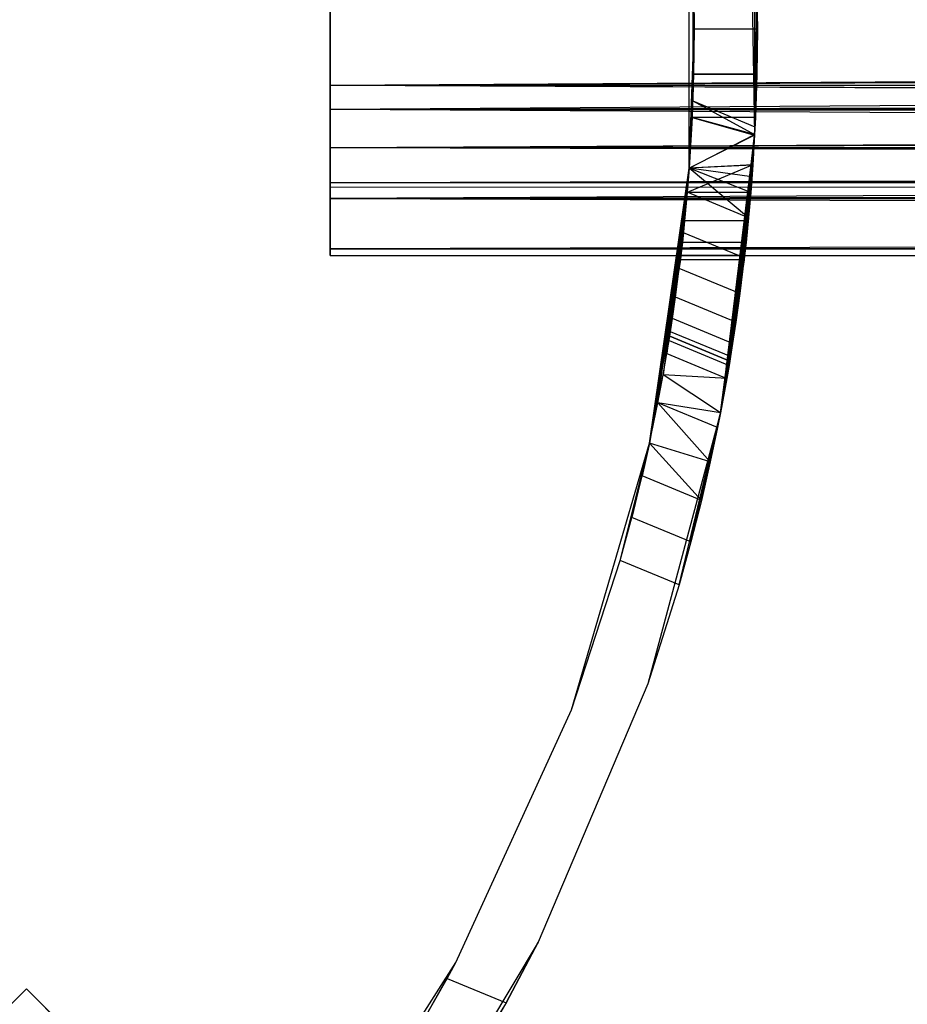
# Model space of a CAD drawing. Extents: x -28.1 to 0, y 0 to 28.1.
# Tile 114 of 215: x -13 to -12.2, y 13.2 to 14.1. Entities that reach past the tile are written whole.
import ezdxf

# ---------------------------------------------------------------- set-up
doc = ezdxf.new("R2010")
doc.units = 0
doc.header["$MEASUREMENT"] = 0
doc.layers.get('0').update_dxf_attribs({"color": 13, "linetype": 'CONTINUOUS'})

# ---------------------------------------------------------------- blocks, each defined once
blk = doc.blocks.new('ORTO_VIII_Z_ZAROWKA_OKAPO0')
at = {"color": 0}
for p, q in [((16.0791, 14.48828, 0.70072), (16.08336, 14.24417, 0.70072)), ((16.0791, 14.48828, 0.70072), (16.08336, 14.24417, 0.70072)), ((16.02632, 14.21484, 0.70072), (16.02632, 14.45667, 0.70072)), ((16.03064, 14.33576, 0.75584), (16.02632, 14.45667, 0.70072)), ((16.02632, 14.21484, 0.70072), (16.02632, 14.45667, 0.70072)), ((16.03064, 14.33576, 0.75584), (16.02632, 14.45667, 0.70072)), ((16.0837, 14.25094, 1.96056), (16.0837, 14.42057, 1.96056)), ((16.08576, 14.33576, 1.15741), (16.0837, 14.42057, 1.96056)), ((16.0837, 14.25094, 1.96056), (16.0837, 14.42057, 1.96056)), ((16.08576, 14.33576, 1.15741), (16.0837, 14.42057, 1.96056)), ((16.02949, 14.39812, 1.96056), (16.02949, 14.2734, 1.96056)), ((16.03064, 14.33576, 1.15741), (16.02949, 14.39812, 1.96056)), ((16.03064, 14.33576, 1.15741), (16.02949, 14.39812, 1.96056)), ((16.02949, 14.39812, 1.96056), (16.02949, 14.2734, 1.96056)), ((16.03019, 14.37488, 1.15357), (16.03064, 14.33576, 1.15741)), ((16.03019, 14.37488, 1.15357), (16.03064, 14.33576, 1.15741)), ((16.03064, 14.33576, 0.75584), (16.03019, 14.37487, 0.75969)), ((16.03064, 14.33576, 0.75584), (16.03019, 14.37487, 0.75969)), ((16.08532, 14.37487, 0.75969), (16.08336, 14.24417, 0.70072)), ((16.08532, 14.37487, 0.75969), (16.08336, 14.24417, 0.70072)), ((16.08576, 14.33576, 1.15741), (16.08532, 14.37488, 1.15357)), ((16.08576, 14.33576, 1.15741), (16.08532, 14.37488, 1.15357)), ((16.08532, 14.37487, 0.75969), (16.08576, 14.33576, 0.75584)), ((16.08532, 14.37487, 0.75969), (16.08576, 14.33576, 0.75584)), ((15.71371, 14.26595, 1.14069), (15.71371, 14.35948, 1.15204)), ((15.71371, 14.35948, 0.76121), (15.71371, 14.26595, 0.77257)), ((15.71371, 14.35948, 0.76121), (15.71371, 14.26595, 0.77257)), ((15.71371, 14.26595, 1.14069), (15.71371, 14.35948, 1.15204)), ((15.71371, 14.35237, 1.09342), (15.71371, 14.28689, 1.08547)), ((15.71371, 14.28689, 0.82779), (15.71371, 14.35237, 0.81984)), ((26.73733, 14.35237, 1.09342), (15.71371, 14.28689, 1.08547)), ((15.71371, 14.35237, 1.09342), (15.71371, 14.28689, 1.08547)), ((26.73733, 14.35237, 1.09342), (15.71371, 14.28689, 1.08547)), ((15.71371, 14.28689, 0.82779), (15.71371, 14.35237, 0.81984)), ((26.73733, 14.33576, 1.15348), (15.71371, 14.26595, 1.14069)), ((26.73733, 14.33576, 1.15348), (15.71371, 14.26595, 1.14069)), ((26.73733, 14.33576, 1.09442), (15.71371, 14.28689, 1.08547)), ((26.73733, 14.33576, 1.09442), (15.71371, 14.28689, 1.08547)), ((16.03064, 14.33576, 0.75584), (16.02632, 14.21484, 0.70072)), ((16.03064, 14.33576, 0.75584), (16.02632, 14.21484, 0.70072)), ((16.02632, 14.21484, 1.95264), (16.03064, 14.33576, 1.15741)), ((16.02632, 14.21484, 1.95264), (16.03064, 14.33576, 1.15741)), ((16.03064, 14.33576, 1.15741), (16.02949, 14.2734, 1.96056)), ((16.03064, 14.33576, 1.15741), (16.02949, 14.2734, 1.96056)), ((16.03018, 14.29647, 0.75972), (16.03064, 14.33576, 0.75584)), ((16.03018, 14.29647, 0.75972), (16.03064, 14.33576, 0.75584)), ((16.03064, 14.33576, 1.15741), (16.03019, 14.29663, 1.15357)), ((16.03064, 14.33576, 1.15741), (16.03019, 14.29663, 1.15357)), ((16.08576, 14.33576, 0.75584), (16.03064, 14.33576, 0.75584)), ((16.08576, 14.33576, 0.75584), (16.03064, 14.33576, 0.75584)), ((16.08576, 14.33576, 1.15741), (16.03064, 14.33576, 1.15741)), ((16.08576, 14.33576, 1.15741), (16.03064, 14.33576, 1.15741)), ((16.08576, 14.33576, 0.75584), (16.08336, 14.24417, 0.70072)), ((16.08576, 14.33576, 0.75584), (16.08336, 14.24417, 0.70072)), ((16.08576, 14.33576, 1.15741), (16.0837, 14.25094, 1.96056)), ((16.08576, 14.33576, 1.15741), (16.0837, 14.25094, 1.96056)), ((16.08576, 14.33576, 0.75584), (16.08531, 14.29647, 0.75972)), ((16.08576, 14.33576, 0.75584), (16.08531, 14.29647, 0.75972)), ((16.08532, 14.29663, 1.15357), (16.08576, 14.33576, 1.15741)), ((16.08532, 14.29663, 1.15357), (16.08576, 14.33576, 1.15741)), ((16.03019, 14.29663, 1.15357), (16.02632, 14.21484, 1.95264)), ((16.03019, 14.29663, 1.15357), (16.02632, 14.21484, 1.95264)), ((16.03018, 14.29647, 0.75972), (16.02632, 14.21484, 0.70072)), ((16.03018, 14.29647, 0.75972), (16.02632, 14.21484, 0.70072)), ((16.03019, 14.29663, 1.15357), (16.0289, 14.25892, 1.14213)), ((16.03019, 14.29663, 1.15357), (16.0289, 14.25892, 1.14213)), ((16.0289, 14.25892, 0.77112), (16.03018, 14.29647, 0.75972)), ((16.0289, 14.25892, 0.77112), (16.03018, 14.29647, 0.75972)), ((16.08531, 14.29647, 0.75972), (16.03018, 14.29647, 0.75972)), ((16.08531, 14.29647, 0.75972), (16.03018, 14.29647, 0.75972)), ((16.08532, 14.29663, 1.15357), (16.03019, 14.29663, 1.15357)), ((16.08532, 14.29663, 1.15357), (16.03019, 14.29663, 1.15357)), ((16.08532, 14.29663, 1.15357), (16.08336, 14.24417, 1.96046)), ((16.08532, 14.29663, 1.15357), (16.08336, 14.24417, 1.96046)), ((16.08531, 14.29647, 0.75972), (16.08336, 14.24417, 0.70072)), ((16.08531, 14.29647, 0.75972), (16.08336, 14.24417, 0.70072)), ((16.08532, 14.29663, 1.15357), (16.0837, 14.25094, 1.96056)), ((16.08532, 14.29663, 1.15357), (16.0837, 14.25094, 1.96056)), ((16.08407, 14.25892, 1.14213), (16.08532, 14.29663, 1.15357)), ((16.08407, 14.25892, 1.14213), (16.08532, 14.29663, 1.15357)), ((16.08531, 14.29647, 0.75972), (16.08407, 14.25891, 0.77113)), ((16.08531, 14.29647, 0.75972), (16.08407, 14.25891, 0.77113)), ((26.73733, 14.28865, 0.7655), (15.71371, 14.26595, 0.77257)), ((26.73733, 14.28865, 0.7655), (15.71371, 14.26595, 0.77257)), ((15.71371, 14.28689, 1.08547), (15.71371, 14.23262, 1.048)), ((15.71371, 14.23262, 0.86525), (15.71371, 14.28689, 0.82779)), ((26.73733, 14.28689, 1.08547), (15.71371, 14.28689, 1.08547)), ((26.73733, 14.28689, 1.08547), (15.71371, 14.28689, 1.08547)), ((26.73733, 14.28689, 1.08547), (15.71371, 14.23262, 1.048)), ((15.71371, 14.28689, 1.08547), (15.71371, 14.23262, 1.048)), ((26.73733, 14.28689, 1.08547), (15.71371, 14.23262, 1.048)), ((26.73733, 14.23262, 0.86525), (15.71371, 14.28689, 0.82779)), ((15.71371, 14.23262, 0.86525), (15.71371, 14.28689, 0.82779)), ((26.73733, 14.24438, 0.85349), (15.71371, 14.28689, 0.82779)), ((26.73733, 14.23262, 0.86525), (15.71371, 14.28689, 0.82779)), ((26.73733, 14.24438, 0.85349), (15.71371, 14.28689, 0.82779)), ((26.73733, 14.28689, 0.82779), (15.71371, 14.28689, 0.82779)), ((26.73733, 14.28689, 0.82779), (15.71371, 14.28689, 0.82779)), ((26.73733, 14.27172, 1.07864), (15.71371, 14.23262, 1.048)), ((26.73733, 14.27172, 1.07864), (15.71371, 14.23262, 1.048)), ((16.02632, 14.21484, 1.95264), (16.02949, 14.2734, 1.96056)), ((16.02632, 14.21484, 1.95264), (16.02949, 14.2734, 1.96056)), ((16.02949, 14.2734, 1.96056), (16.0837, 14.25094, 1.96056)), ((16.02949, 14.2734, 1.96056), (16.0837, 14.25094, 1.96056)), ((16.02949, 14.2734, 1.96056), (16.08336, 14.24417, 1.96046)), ((16.02949, 14.2734, 1.96056), (16.08336, 14.24417, 1.96046)), ((15.71371, 14.18841, 1.08716), (15.71371, 14.26595, 1.14069)), ((15.71371, 14.26595, 0.77257), (15.71371, 14.18841, 0.82609)), ((26.73733, 14.26595, 0.77257), (15.71371, 14.26595, 0.77257)), ((26.73733, 14.26595, 0.77257), (15.71371, 14.26595, 0.77257)), ((26.73733, 14.20522, 0.80928), (15.71371, 14.26595, 0.77257)), ((26.73733, 14.20522, 0.80928), (15.71371, 14.26595, 0.77257)), ((15.71371, 14.26595, 0.77257), (15.71371, 14.18841, 0.82609)), ((26.73733, 14.24428, 1.13093), (15.71371, 14.26595, 1.14069)), ((15.71371, 14.18841, 1.08716), (15.71371, 14.26595, 1.14069)), ((26.73733, 14.26595, 1.14069), (15.71371, 14.26595, 1.14069)), ((26.73733, 14.24428, 1.13093), (15.71371, 14.26595, 1.14069)), ((26.73733, 14.26595, 1.14069), (15.71371, 14.26595, 1.14069)), ((16.02632, 14.21484, 0.70072), (16.0289, 14.25892, 0.77112)), ((16.02632, 14.21484, 0.79633), (16.0289, 14.25892, 0.77112)), ((16.02632, 14.21484, 0.70072), (16.0289, 14.25892, 0.77112)), ((16.0289, 14.25892, 1.14213), (16.02632, 14.21484, 1.95264)), ((16.0289, 14.25892, 1.14213), (16.02632, 14.21484, 1.95264)), ((16.0289, 14.25892, 1.14213), (16.02632, 14.21484, 1.11693)), ((16.02632, 14.21484, 0.79633), (16.0289, 14.25892, 0.77112)), ((16.0289, 14.25892, 1.14213), (16.02632, 14.21484, 1.11693)), ((16.08336, 14.24417, 0.77795), (16.0289, 14.25892, 0.77112)), ((16.08336, 14.24417, 0.77795), (16.0289, 14.25892, 0.77112)), ((16.08407, 14.25891, 0.77113), (16.0289, 14.25892, 0.77112)), ((16.08407, 14.25891, 0.77113), (16.0289, 14.25892, 0.77112)), ((16.0289, 14.25892, 1.14213), (16.08332, 14.24354, 1.13499)), ((16.08407, 14.25892, 1.14213), (16.0289, 14.25892, 1.14213)), ((16.08407, 14.25892, 1.14213), (16.0289, 14.25892, 1.14213)), ((16.0289, 14.25892, 1.14213), (16.08332, 14.24354, 1.13499)), ((16.08332, 14.24354, 1.13499), (16.08407, 14.25892, 1.14213)), ((16.08332, 14.24354, 1.13499), (16.08407, 14.25892, 1.14213)), ((16.08407, 14.25892, 1.14213), (16.08336, 14.24417, 1.96046)), ((16.08407, 14.25892, 1.14213), (16.08336, 14.24417, 1.96046)), ((16.08407, 14.25891, 0.77113), (16.08336, 14.24417, 0.70072)), ((16.08407, 14.25891, 0.77113), (16.08336, 14.24417, 0.70072)), ((16.08407, 14.25891, 0.77113), (16.08336, 14.24417, 0.77795)), ((16.08407, 14.25891, 0.77113), (16.08336, 14.24417, 0.77795)), ((26.73733, 14.24428, 1.13093), (15.71371, 14.18841, 1.08716)), ((26.73733, 14.24428, 1.13093), (15.71371, 14.18841, 1.08716)), ((16.02632, 14.21484, 0.79633), (16.08336, 14.24417, 0.77795)), ((16.02632, 14.21484, 0.79633), (16.08336, 14.24417, 0.77795)), ((16.02632, 14.21484, 1.95264), (16.08336, 14.24417, 1.96046)), ((16.02632, 14.21484, 1.95264), (16.08336, 14.24417, 1.96046)), ((16.08332, 14.24354, 1.13499), (16.02632, 14.21484, 1.11693)), ((16.08332, 14.24354, 1.13499), (16.02632, 14.21484, 1.11693)), ((16.08336, 14.24417, 0.70072), (16.0536, 14.00184, 0.70072)), ((16.08336, 14.24417, 0.77795), (16.0536, 14.00184, 0.70072)), ((16.08336, 14.24417, 0.70072), (16.0536, 14.00184, 0.70072)), ((16.08336, 14.24417, 0.77795), (16.0536, 14.00184, 0.70072)), ((16.05916, 14.03182, 1.45216), (16.08332, 14.24354, 1.13499)), ((16.05916, 14.03182, 1.45216), (16.08332, 14.24354, 1.13499)), ((16.06112, 14.04314, 1.48911), (16.08332, 14.24354, 1.13499)), ((16.06112, 14.04314, 1.48911), (16.08332, 14.24354, 1.13499)), ((16.07536, 14.14526, 1.86209), (16.08336, 14.24417, 1.96046)), ((16.07536, 14.14526, 1.86209), (16.08336, 14.24417, 1.96046)), ((16.08332, 14.24354, 1.13499), (16.07536, 14.14526, 1.86209)), ((16.08332, 14.24354, 1.13499), (16.07536, 14.14526, 1.86209)), ((16.08336, 14.24417, 1.96046), (16.08104, 14.20737, 1.95619)), ((16.08336, 14.24417, 1.96046), (16.08104, 14.20737, 1.95619)), ((16.08336, 14.24417, 0.77795), (16.08176, 14.21756, 0.79431)), ((16.08336, 14.24417, 0.77795), (16.08176, 14.21756, 0.79431)), ((16.08176, 14.21761, 1.11898), (16.08332, 14.24354, 1.13499)), ((16.08176, 14.21761, 1.11898), (16.08332, 14.24354, 1.13499)), ((16.08332, 14.24354, 1.13499), (16.08336, 14.24417, 1.96046)), ((16.08332, 14.24354, 1.13499), (16.08336, 14.24417, 1.96046)), ((16.0837, 14.25094, 1.96056), (16.08336, 14.24417, 1.96046)), ((16.0837, 14.25094, 1.96056), (16.08336, 14.24417, 1.96046)), ((16.08336, 14.24417, 0.77795), (16.08336, 14.24417, 0.70072)), ((16.08336, 14.24417, 0.77795), (16.08336, 14.24417, 0.70072)), ((15.71371, 14.23262, 1.048), (15.71371, 14.20197, 0.9896)), ((15.71371, 14.20197, 0.92365), (15.71371, 14.23262, 0.86525)), ((26.73733, 14.23262, 1.048), (15.71371, 14.23262, 1.048)), ((26.73733, 14.23262, 1.048), (15.71371, 14.23262, 1.048)), ((26.73733, 14.23262, 1.048), (15.71371, 14.20197, 0.9896)), ((15.71371, 14.23262, 1.048), (15.71371, 14.20197, 0.9896)), ((26.73733, 14.23262, 1.048), (15.71371, 14.20197, 0.9896)), ((26.73733, 14.20197, 0.92365), (15.71371, 14.23262, 0.86525)), ((15.71371, 14.20197, 0.92365), (15.71371, 14.23262, 0.86525)), ((26.73733, 14.20692, 0.90776), (15.71371, 14.23262, 0.86525)), ((26.73733, 14.20197, 0.92365), (15.71371, 14.23262, 0.86525)), ((26.73733, 14.20692, 0.90776), (15.71371, 14.23262, 0.86525)), ((26.73733, 14.23262, 0.86525), (15.71371, 14.23262, 0.86525)), ((26.73733, 14.23262, 0.86525), (15.71371, 14.23262, 0.86525)), ((26.73733, 14.22235, 1.0349), (15.71371, 14.20197, 0.9896)), ((26.73733, 14.22235, 1.0349), (15.71371, 14.20197, 0.9896)), ((16.08176, 14.21761, 1.11898), (16.02468, 14.19378, 1.09861)), ((16.08176, 14.21761, 1.11898), (16.02468, 14.19378, 1.09861)), ((16.08176, 14.21761, 1.11898), (16.02632, 14.21484, 1.11693)), ((16.08176, 14.21761, 1.11898), (16.02632, 14.21484, 1.11693)), ((16.08176, 14.21756, 0.79431), (16.02632, 14.21484, 0.79633)), ((16.08176, 14.21756, 0.79431), (16.02632, 14.21484, 0.79633)), ((16.0536, 14.00184, 1.40246), (16.08176, 14.21761, 1.11898)), ((16.0536, 14.00184, 1.40246), (16.08176, 14.21761, 1.11898)), ((16.08176, 14.21756, 0.79431), (16.0536, 14.00184, 0.70072)), ((16.08176, 14.21756, 0.79431), (16.0536, 14.00184, 0.70072)), ((16.05916, 14.03182, 1.45216), (16.08176, 14.21761, 1.11898)), ((16.05916, 14.03182, 1.45216), (16.08176, 14.21761, 1.11898)), ((16.07999, 14.19378, 1.09861), (16.08176, 14.21761, 1.11898)), ((16.07999, 14.19378, 1.09861), (16.08176, 14.21761, 1.11898)), ((16.08176, 14.21756, 0.79431), (16.07999, 14.19378, 0.81465)), ((16.08176, 14.21756, 0.79431), (16.07999, 14.19378, 0.81465)), ((15.9919, 13.97548, 0.70072), (16.02632, 14.21484, 0.70072)), ((15.9919, 13.97548, 0.70072), (16.02632, 14.21484, 0.70072)), ((15.9919, 13.97548, 1.36041), (16.02632, 14.21484, 1.11693)), ((15.9919, 13.97548, 1.36041), (16.02632, 14.21484, 1.11693)), ((15.99913, 14.01049, 1.3883), (16.02632, 14.21484, 1.11693)), ((15.99913, 14.01049, 1.3883), (16.02632, 14.21484, 1.11693)), ((16.02632, 14.21484, 1.11693), (16.00374, 14.035, 1.41801)), ((16.02632, 14.21484, 1.11693), (16.00374, 14.035, 1.41801)), ((16.02632, 14.21484, 1.11693), (16.00696, 14.05344, 1.45216)), ((16.02632, 14.21484, 1.11693), (16.00696, 14.05344, 1.45216)), ((16.00883, 14.06476, 1.48894), (16.02632, 14.21484, 1.11693)), ((16.00883, 14.06476, 1.48894), (16.02632, 14.21484, 1.11693)), ((16.00945, 14.06863, 1.52749), (16.02632, 14.21484, 1.11693)), ((16.00945, 14.06863, 1.52749), (16.02632, 14.21484, 1.11693)), ((16.00945, 14.06863, 1.76371), (16.02632, 14.21484, 1.11693)), ((16.00945, 14.06863, 1.76371), (16.02632, 14.21484, 1.11693)), ((16.01947, 14.14155, 1.85817), (16.02632, 14.21484, 1.95264)), ((16.02632, 14.21484, 1.11693), (16.01947, 14.14155, 1.85817)), ((16.01947, 14.14155, 1.85817), (16.02632, 14.21484, 1.95264)), ((16.02632, 14.21484, 1.11693), (16.01947, 14.14155, 1.85817)), ((16.02468, 14.19378, 0.81465), (16.02632, 14.21484, 0.70072)), ((16.02468, 14.19378, 0.81465), (16.02632, 14.21484, 0.70072)), ((16.02468, 14.19378, 0.81465), (16.02632, 14.21484, 0.79633)), ((16.02632, 14.21484, 1.11693), (16.02468, 14.19378, 1.09861)), ((16.02632, 14.21484, 1.11693), (16.02468, 14.19378, 1.09861)), ((16.02468, 14.19378, 0.81465), (16.02632, 14.21484, 0.79633)), ((16.02469, 14.19385, 1.94558), (16.02632, 14.21484, 1.95264)), ((16.02469, 14.19385, 1.94558), (16.02632, 14.21484, 1.95264)), ((16.02632, 14.21484, 0.79633), (16.02632, 14.21484, 0.70072)), ((16.02632, 14.21484, 0.79633), (16.02632, 14.21484, 0.70072)), ((16.02632, 14.21484, 1.95264), (16.02632, 14.21484, 1.11693)), ((16.02632, 14.21484, 1.95264), (16.02632, 14.21484, 1.11693)), ((16.07999, 14.19378, 0.81465), (16.02632, 14.21484, 0.79633)), ((16.07999, 14.19378, 0.81465), (16.02632, 14.21484, 0.79633)), ((16.07805, 14.17174, 1.94558), (16.02632, 14.21484, 1.95264)), ((16.07805, 14.17174, 1.94558), (16.02632, 14.21484, 1.95264)), ((16.08104, 14.20737, 1.95619), (16.02632, 14.21484, 1.95264)), ((16.08104, 14.20737, 1.95619), (16.02632, 14.21484, 1.95264)), ((26.73733, 14.20522, 0.80928), (15.71371, 14.18841, 0.82609)), ((26.73733, 14.20522, 0.80928), (15.71371, 14.18841, 0.82609)), ((15.71371, 14.20197, 0.9896), (15.71371, 14.19796, 0.95663)), ((15.71371, 14.19796, 0.95663), (15.71371, 14.20197, 0.92365)), ((26.73733, 14.20197, 0.9896), (15.71371, 14.20197, 0.9896)), ((26.73733, 14.20197, 0.9896), (15.71371, 14.20197, 0.9896)), ((26.73733, 14.20197, 0.9896), (15.71371, 14.19796, 0.95663)), ((15.71371, 14.20197, 0.9896), (15.71371, 14.19796, 0.95663)), ((26.73733, 14.20197, 0.9896), (15.71371, 14.19796, 0.95663)), ((26.73733, 14.20197, 0.9896), (15.71371, 14.20197, 0.92365)), ((15.71371, 14.19796, 0.95663), (15.71371, 14.20197, 0.92365)), ((26.73733, 14.19897, 0.97324), (15.71371, 14.20197, 0.92365)), ((26.73733, 14.20197, 0.9896), (15.71371, 14.20197, 0.92365)), ((26.73733, 14.19897, 0.97324), (15.71371, 14.20197, 0.92365)), ((26.73733, 14.20197, 0.92365), (15.71371, 14.20197, 0.92365)), ((26.73733, 14.20197, 0.92365), (15.71371, 14.20197, 0.92365)), ((16.08104, 14.20737, 1.95619), (16.07536, 14.14526, 1.86209)), ((16.08104, 14.20737, 1.95619), (16.07536, 14.14526, 1.86209)), ((16.08104, 14.20737, 1.95619), (16.07805, 14.17174, 1.94558)), ((16.08104, 14.20737, 1.95619), (16.07805, 14.17174, 1.94558)), ((15.9919, 13.97548, 1.36041), (16.02468, 14.19378, 1.09861)), ((16.02468, 14.19378, 0.81465), (15.9919, 13.97548, 0.70072)), ((16.02468, 14.19378, 0.81465), (15.9919, 13.97548, 0.70072)), ((15.9919, 13.97548, 1.36041), (16.02468, 14.19378, 1.09861)), ((16.01947, 14.14155, 1.85817), (16.02469, 14.19385, 1.94558)), ((16.01947, 14.14155, 1.85817), (16.02469, 14.19385, 1.94558)), ((16.02135, 14.15859, 1.92751), (16.02469, 14.19385, 1.94558)), ((16.02135, 14.15859, 1.92751), (16.02469, 14.19385, 1.94558)), ((16.02468, 14.19378, 1.09861), (16.0224, 14.16885, 1.06824)), ((16.0224, 14.16885, 0.84502), (16.02468, 14.19378, 0.81465)), ((16.02468, 14.19378, 1.09861), (16.0224, 14.16885, 1.06824)), ((16.0224, 14.16885, 0.84502), (16.02468, 14.19378, 0.81465)), ((16.07999, 14.19378, 1.09861), (16.02468, 14.19378, 1.09861)), ((16.07999, 14.19378, 1.09861), (16.02468, 14.19378, 1.09861)), ((16.07999, 14.19378, 0.81465), (16.02468, 14.19378, 0.81465)), ((16.07999, 14.19378, 0.81465), (16.02468, 14.19378, 0.81465)), ((16.07805, 14.17174, 1.94558), (16.02469, 14.19385, 1.94558)), ((16.07805, 14.17174, 1.94558), (16.02469, 14.19385, 1.94558)), ((16.0536, 14.00184, 0.70072), (16.07999, 14.19378, 0.81465)), ((16.0536, 14.00184, 1.40246), (16.07999, 14.19378, 1.09861)), ((16.0536, 14.00184, 1.40246), (16.07999, 14.19378, 1.09861)), ((16.0536, 14.00184, 0.70072), (16.07999, 14.19378, 0.81465)), ((16.07999, 14.19378, 0.81465), (16.07778, 14.16884, 0.84502)), ((16.07778, 14.16885, 1.06824), (16.07999, 14.19378, 1.09861)), ((16.07778, 14.16885, 1.06824), (16.07999, 14.19378, 1.09861)), ((16.07999, 14.19378, 0.81465), (16.07778, 14.16884, 0.84502)), ((15.71371, 14.14463, 1.00374), (15.71371, 14.18841, 1.08716)), ((15.71371, 14.18841, 0.82609), (15.71371, 14.14463, 0.90952)), ((15.71371, 14.18841, 0.82609), (15.71371, 14.14463, 0.90952)), ((15.71371, 14.18841, 0.82609), (26.73733, 14.1517, 0.88682)), ((15.71371, 14.18841, 0.82609), (26.73733, 14.1517, 0.88682)), ((15.71371, 14.18841, 0.82609), (26.73733, 14.18841, 0.82609)), ((15.71371, 14.18841, 0.82609), (26.73733, 14.18841, 0.82609)), ((26.73733, 14.17375, 1.06845), (15.71371, 14.18841, 1.08716)), ((15.71371, 14.14463, 1.00374), (15.71371, 14.18841, 1.08716)), ((26.73733, 14.18841, 1.08716), (15.71371, 14.18841, 1.08716)), ((26.73733, 14.17375, 1.06845), (15.71371, 14.18841, 1.08716)), ((26.73733, 14.18841, 1.08716), (15.71371, 14.18841, 1.08716)), ((26.73733, 14.17375, 1.06845), (15.71371, 14.14463, 1.00374)), ((26.73733, 14.17375, 1.06845), (15.71371, 14.14463, 1.00374)), ((15.9919, 13.97548, 1.36041), (16.0224, 14.16885, 1.06824)), ((15.9919, 13.97548, 1.36041), (16.0224, 14.16885, 1.06824)), ((16.0224, 14.16885, 0.84502), (15.9919, 13.97548, 0.70072)), ((16.0224, 14.16885, 0.84502), (15.9919, 13.97548, 0.70072)), ((16.0224, 14.16885, 1.06824), (16.02046, 14.15025, 1.03347)), ((16.02046, 14.15025, 0.87979), (16.0224, 14.16885, 0.84502)), ((16.0224, 14.16885, 1.06824), (16.02046, 14.15025, 1.03347)), ((16.02046, 14.15025, 0.87979), (16.0224, 14.16885, 0.84502)), ((16.07778, 14.16885, 1.06824), (16.0224, 14.16885, 1.06824)), ((16.07778, 14.16885, 1.06824), (16.0224, 14.16885, 1.06824)), ((16.07778, 14.16884, 0.84502), (16.0224, 14.16885, 0.84502)), ((16.07778, 14.16884, 0.84502), (16.0224, 14.16885, 0.84502)), ((16.07778, 14.16885, 1.06824), (16.0536, 14.00184, 1.40246)), ((16.07778, 14.16885, 1.06824), (16.0536, 14.00184, 1.40246)), ((16.0536, 14.00184, 0.70072), (16.07778, 14.16884, 0.84502)), ((16.0536, 14.00184, 0.70072), (16.07778, 14.16884, 0.84502)), ((16.07805, 14.17174, 1.94558), (16.0744, 14.13672, 1.92757)), ((16.07805, 14.17174, 1.94558), (16.0744, 14.13672, 1.92757)), ((16.07805, 14.17174, 1.94558), (16.07536, 14.14526, 1.86209)), ((16.07805, 14.17174, 1.94558), (16.07536, 14.14526, 1.86209)), ((16.0759, 14.15025, 1.03347), (16.07778, 14.16885, 1.06824)), ((16.0759, 14.15025, 1.03347), (16.07778, 14.16885, 1.06824)), ((16.07778, 14.16884, 0.84502), (16.0759, 14.15025, 0.87979)), ((16.07778, 14.16884, 0.84502), (16.0759, 14.15025, 0.87979)), ((16.0178, 14.12757, 1.90291), (16.02135, 14.15859, 1.92751)), ((16.0178, 14.12757, 1.90291), (16.02135, 14.15859, 1.92751)), ((16.02135, 14.15859, 1.92751), (16.01947, 14.14155, 1.85817)), ((16.02135, 14.15859, 1.92751), (16.01947, 14.14155, 1.85817)), ((16.0744, 14.13672, 1.92757), (16.02135, 14.15859, 1.92751)), ((16.0744, 14.13672, 1.92757), (16.02135, 14.15859, 1.92751)), ((15.71371, 14.14463, 0.90952), (26.73733, 14.1517, 0.88682)), ((15.71371, 14.14463, 0.90952), (26.73733, 14.1517, 0.88682)), ((16.02046, 14.15025, 1.03347), (15.9919, 13.97548, 1.36041)), ((16.02046, 14.15025, 0.87979), (15.9919, 13.97548, 0.70072)), ((16.02046, 14.15025, 0.87979), (15.9919, 13.97548, 0.70072)), ((16.02046, 14.15025, 1.03347), (15.9919, 13.97548, 1.36041)), ((16.01916, 14.13885, 0.91733), (16.02046, 14.15025, 0.87979)), ((16.02046, 14.15025, 1.03347), (16.01916, 14.13882, 0.99574)), ((16.02046, 14.15025, 1.03347), (16.01916, 14.13882, 0.99574)), ((16.01916, 14.13885, 0.91733), (16.02046, 14.15025, 0.87979)), ((16.0759, 14.15025, 1.03347), (16.02046, 14.15025, 1.03347)), ((16.0759, 14.15025, 1.03347), (16.02046, 14.15025, 1.03347)), ((16.0759, 14.15025, 0.87979), (16.02046, 14.15025, 0.87979)), ((16.0759, 14.15025, 0.87979), (16.02046, 14.15025, 0.87979)), ((16.0759, 14.15025, 0.87979), (16.0536, 14.00184, 0.70072)), ((16.0759, 14.15025, 0.87979), (16.0536, 14.00184, 0.70072)), ((16.0759, 14.15025, 1.03347), (16.0536, 14.00184, 1.40246)), ((16.0759, 14.15025, 1.03347), (16.0536, 14.00184, 1.40246)), ((16.0759, 14.15025, 0.87979), (16.07464, 14.13885, 0.91733)), ((16.07464, 14.13882, 0.99574), (16.0759, 14.15025, 1.03347)), ((16.07464, 14.13882, 0.99574), (16.0759, 14.15025, 1.03347)), ((16.0759, 14.15025, 0.87979), (16.07464, 14.13885, 0.91733)), ((15.71371, 14.14463, 0.90952), (15.71371, 14.13891, 0.95663)), ((15.71371, 14.13891, 0.95663), (15.71371, 14.14463, 1.00374)), ((26.73733, 14.14034, 0.98036), (15.71371, 14.14463, 1.00374)), ((15.71371, 14.14463, 1.00374), (26.73733, 14.13891, 0.95663)), ((15.71371, 14.14463, 1.00374), (26.73733, 14.13891, 0.95663)), ((15.71371, 14.13891, 0.95663), (15.71371, 14.14463, 1.00374)), ((15.71371, 14.14463, 0.90952), (15.71371, 14.13891, 0.95663)), ((15.71371, 14.14463, 0.90952), (26.73733, 14.14463, 0.90952)), ((15.71371, 14.14463, 0.90952), (26.73733, 14.14463, 0.90952)), ((26.73733, 14.14463, 1.00374), (15.71371, 14.14463, 1.00374)), ((26.73733, 14.14034, 0.98036), (15.71371, 14.14463, 1.00374)), ((26.73733, 14.14463, 1.00374), (15.71371, 14.14463, 1.00374)), ((16.00945, 14.06863, 1.76371), (16.01947, 14.14155, 1.85817)), ((16.00945, 14.06863, 1.76371), (16.01947, 14.14155, 1.85817)), ((16.01006, 14.07247, 1.8021), (16.01947, 14.14155, 1.85817)), ((16.01006, 14.07247, 1.8021), (16.01947, 14.14155, 1.85817)), ((16.01451, 14.10246, 1.87311), (16.01947, 14.14155, 1.85817)), ((16.01451, 14.10246, 1.87311), (16.01947, 14.14155, 1.85817)), ((16.0178, 14.12757, 1.90291), (16.01947, 14.14155, 1.85817)), ((16.0178, 14.12757, 1.90291), (16.01947, 14.14155, 1.85817)), ((16.06176, 14.04696, 1.76371), (16.07536, 14.14526, 1.86209)), ((16.06176, 14.04696, 1.52749), (16.07536, 14.14526, 1.86209)), ((16.06176, 14.04696, 1.76371), (16.07536, 14.14526, 1.86209)), ((16.06176, 14.04696, 1.52749), (16.07536, 14.14526, 1.86209)), ((16.0624, 14.05083, 1.80231), (16.07536, 14.14526, 1.86209)), ((16.0624, 14.05083, 1.80231), (16.07536, 14.14526, 1.86209)), ((16.06424, 14.06215, 1.83905), (16.07536, 14.14526, 1.86209)), ((16.06424, 14.06215, 1.83905), (16.07536, 14.14526, 1.86209)), ((16.07536, 14.14526, 1.86209), (16.06709, 14.08082, 1.87329)), ((16.07536, 14.14526, 1.86209), (16.06709, 14.08082, 1.87329)), ((16.07057, 14.10572, 1.90291), (16.07536, 14.14526, 1.86209)), ((16.07057, 14.10572, 1.90291), (16.07536, 14.14526, 1.86209)), ((16.0744, 14.13672, 1.92757), (16.07536, 14.14526, 1.86209)), ((16.0744, 14.13672, 1.92757), (16.07536, 14.14526, 1.86209)), ((15.71371, 14.13891, 0.95663), (26.73733, 14.13891, 0.95663)), ((15.71371, 14.13891, 0.95663), (26.73733, 14.13891, 0.95663)), ((16.01916, 14.13885, 0.91733), (15.9919, 13.97548, 0.70072)), ((16.01916, 14.13885, 0.91733), (15.9919, 13.97548, 0.70072)), ((15.9919, 13.97548, 0.70072), (16.01916, 14.13882, 0.99574)), ((16.01916, 14.13882, 0.99574), (15.9919, 13.97548, 1.36041)), ((16.01916, 14.13882, 0.99574), (15.9919, 13.97548, 1.36041)), ((15.9919, 13.97548, 0.70072), (16.01916, 14.13882, 0.99574)), ((16.0187, 14.13497, 0.95663), (15.9919, 13.97548, 0.70072)), ((16.0187, 14.13497, 0.95663), (15.9919, 13.97548, 0.70072)), ((16.0187, 14.13497, 0.95663), (16.01916, 14.13885, 0.91733)), ((16.0187, 14.13497, 0.95663), (16.01916, 14.13885, 0.91733)), ((16.01916, 14.13882, 0.99574), (16.0187, 14.13497, 0.95663)), ((16.01916, 14.13882, 0.99574), (16.0187, 14.13497, 0.95663)), ((16.0742, 14.13497, 0.95663), (16.0187, 14.13497, 0.95663)), ((16.0742, 14.13497, 0.95663), (16.0187, 14.13497, 0.95663)), ((16.07464, 14.13885, 0.91733), (16.01916, 14.13885, 0.91733)), ((16.07464, 14.13885, 0.91733), (16.01916, 14.13885, 0.91733)), ((16.07464, 14.13882, 0.99574), (16.01916, 14.13882, 0.99574)), ((16.07464, 14.13882, 0.99574), (16.01916, 14.13882, 0.99574)), ((16.07464, 14.13885, 0.91733), (16.0536, 14.00184, 0.70072)), ((16.07464, 14.13885, 0.91733), (16.0536, 14.00184, 0.70072)), ((16.07464, 14.13882, 0.99574), (16.0536, 14.00184, 1.40246)), ((16.07464, 14.13882, 0.99574), (16.0536, 14.00184, 1.40246)), ((16.0742, 14.13497, 0.95663), (16.0536, 14.00184, 0.70072)), ((16.0742, 14.13497, 0.95663), (16.0536, 14.00184, 0.70072)), ((16.0742, 14.13497, 0.95663), (16.0536, 14.00184, 1.40246)), ((16.0742, 14.13497, 0.95663), (16.0536, 14.00184, 1.40246)), ((16.0744, 14.13672, 1.92757), (16.07057, 14.10572, 1.90291)), ((16.0744, 14.13672, 1.92757), (16.07057, 14.10572, 1.90291)), ((16.07464, 14.13885, 0.91733), (16.0742, 14.13497, 0.95663)), ((16.07464, 14.13885, 0.91733), (16.0742, 14.13497, 0.95663)), ((16.0742, 14.13497, 0.95663), (16.07464, 14.13882, 0.99574)), ((16.0742, 14.13497, 0.95663), (16.07464, 14.13882, 0.99574)), ((16.01451, 14.10246, 1.87311), (16.0178, 14.12757, 1.90291)), ((16.01451, 14.10246, 1.87311), (16.0178, 14.12757, 1.90291)), ((16.07057, 14.10572, 1.90291), (16.0178, 14.12757, 1.90291)), ((16.07057, 14.10572, 1.90291), (16.0178, 14.12757, 1.90291)), ((16.01182, 14.08387, 1.83905), (16.01451, 14.10246, 1.87311)), ((16.01182, 14.08387, 1.83905), (16.01451, 14.10246, 1.87311)), ((16.06709, 14.08082, 1.87329), (16.01451, 14.10246, 1.87311)), ((16.06709, 14.08082, 1.87329), (16.01451, 14.10246, 1.87311)), ((16.07057, 14.10572, 1.90291), (16.06709, 14.08082, 1.87329)), ((16.07057, 14.10572, 1.90291), (16.06709, 14.08082, 1.87329)), ((16.01006, 14.07247, 1.8021), (16.01182, 14.08387, 1.83905)), ((16.01006, 14.07247, 1.8021), (16.01182, 14.08387, 1.83905)), ((16.06424, 14.06215, 1.83905), (16.01182, 14.08387, 1.83905)), ((16.06424, 14.06215, 1.83905), (16.01182, 14.08387, 1.83905)), ((16.06709, 14.08082, 1.87329), (16.06424, 14.06215, 1.83905)), ((16.06709, 14.08082, 1.87329), (16.06424, 14.06215, 1.83905)), ((16.00945, 14.06863, 1.76371), (16.01006, 14.07247, 1.8021)), ((16.00945, 14.06863, 1.76371), (16.01006, 14.07247, 1.8021)), ((16.0624, 14.05083, 1.80231), (16.01006, 14.07247, 1.8021)), ((16.0624, 14.05083, 1.80231), (16.01006, 14.07247, 1.8021)), ((16.00696, 14.05344, 1.45216), (16.00883, 14.06476, 1.48894)), ((16.00696, 14.05344, 1.45216), (16.00883, 14.06476, 1.48894)), ((16.00883, 14.06476, 1.48894), (16.00945, 14.06863, 1.52749)), ((16.00883, 14.06476, 1.48894), (16.00945, 14.06863, 1.52749)), ((16.00883, 14.06476, 1.48894), (16.06112, 14.04314, 1.48911)), ((16.00883, 14.06476, 1.48894), (16.06112, 14.04314, 1.48911)), ((16.00945, 14.06863, 1.52749), (16.00945, 14.06863, 1.76371)), ((16.00945, 14.06863, 1.52749), (16.00945, 14.06863, 1.76371)), ((16.00945, 14.06863, 1.52749), (16.06176, 14.04696, 1.52749)), ((16.06176, 14.04696, 1.76371), (16.00945, 14.06863, 1.76371)), ((16.06176, 14.04696, 1.76371), (16.00945, 14.06863, 1.76371)), ((16.00945, 14.06863, 1.52749), (16.06176, 14.04696, 1.52749)), ((16.06424, 14.06215, 1.83905), (16.0624, 14.05083, 1.80231)), ((16.06424, 14.06215, 1.83905), (16.0624, 14.05083, 1.80231)), ((16.00374, 14.035, 1.41801), (16.00696, 14.05344, 1.45216)), ((16.00374, 14.035, 1.41801), (16.00696, 14.05344, 1.45216)), ((16.00696, 14.05344, 1.45216), (16.05916, 14.03182, 1.45216)), ((16.00696, 14.05344, 1.45216), (16.05916, 14.03182, 1.45216)), ((16.06176, 14.04696, 1.52749), (16.06112, 14.04314, 1.48911)), ((16.06176, 14.04696, 1.52749), (16.06112, 14.04314, 1.48911)), ((16.0624, 14.05083, 1.80231), (16.06176, 14.04696, 1.76371)), ((16.0624, 14.05083, 1.80231), (16.06176, 14.04696, 1.76371)), ((16.06176, 14.04696, 1.76371), (16.06176, 14.04696, 1.52749)), ((16.06176, 14.04696, 1.76371), (16.06176, 14.04696, 1.52749)), ((16.06112, 14.04314, 1.48911), (16.05916, 14.03182, 1.45216)), ((16.06112, 14.04314, 1.48911), (16.05916, 14.03182, 1.45216)), ((15.99913, 14.01049, 1.3883), (16.00374, 14.035, 1.41801)), ((15.99913, 14.01049, 1.3883), (16.00374, 14.035, 1.41801)), ((16.0536, 14.00184, 1.40246), (16.00374, 14.035, 1.41801)), ((16.0536, 14.00184, 1.40246), (16.00374, 14.035, 1.41801)), ((16.05916, 14.03182, 1.45216), (16.00374, 14.035, 1.41801)), ((16.05916, 14.03182, 1.45216), (16.00374, 14.035, 1.41801)), ((16.05916, 14.03182, 1.45216), (16.0536, 14.00184, 1.40246)), ((16.05916, 14.03182, 1.45216), (16.0536, 14.00184, 1.40246)), ((15.9919, 13.97548, 1.36041), (15.99913, 14.01049, 1.3883)), ((15.9919, 13.97548, 1.36041), (15.99913, 14.01049, 1.3883)), ((16.04479, 13.95931, 1.36383), (15.99913, 14.01049, 1.3883)), ((16.05106, 13.98899, 1.3883), (15.99913, 14.01049, 1.3883)), ((16.04479, 13.95931, 1.36383), (15.99913, 14.01049, 1.3883)), ((16.05106, 13.98899, 1.3883), (15.99913, 14.01049, 1.3883)), ((16.0536, 14.00184, 1.40246), (15.99913, 14.01049, 1.3883)), ((16.0536, 14.00184, 1.40246), (15.99913, 14.01049, 1.3883)), ((16.0536, 14.00184, 0.70072), (15.99041, 13.76601, 0.70072)), ((16.0536, 14.00184, 0.70072), (15.99041, 13.76601, 0.70072)), ((16.01762, 13.85218, 1.33064), (16.0536, 14.00184, 0.70072)), ((16.01762, 13.85218, 1.33064), (16.0536, 14.00184, 0.70072)), ((16.02792, 13.88957, 1.33444), (16.0536, 14.00184, 0.70072)), ((16.02792, 13.88957, 1.33444), (16.0536, 14.00184, 0.70072)), ((16.03703, 13.92567, 1.34563), (16.0536, 14.00184, 0.70072)), ((16.03703, 13.92567, 1.34563), (16.0536, 14.00184, 0.70072)), ((16.04479, 13.95931, 1.36383), (16.0536, 14.00184, 0.70072)), ((16.04479, 13.95931, 1.36383), (16.0536, 14.00184, 0.70072)), ((16.0536, 14.00184, 1.40246), (16.05106, 13.98899, 1.3883)), ((16.05106, 13.98899, 1.3883), (16.0536, 14.00184, 0.70072)), ((16.05106, 13.98899, 1.3883), (16.0536, 14.00184, 0.70072)), ((16.0536, 14.00184, 1.40246), (16.05106, 13.98899, 1.3883)), ((16.0536, 14.00184, 0.70072), (16.0536, 14.00184, 1.40246)), ((16.0536, 14.00184, 0.70072), (16.0536, 14.00184, 1.40246)), ((16.05106, 13.98899, 1.3883), (16.04479, 13.95931, 1.36383)), ((16.05106, 13.98899, 1.3883), (16.04479, 13.95931, 1.36383)), ((15.92378, 13.74346, 0.70072), (15.9919, 13.97548, 0.70072)), ((15.92378, 13.74346, 1.33064), (15.9919, 13.97548, 0.70072)), ((15.92378, 13.74346, 0.70072), (15.9919, 13.97548, 0.70072)), ((15.92378, 13.74346, 1.33064), (15.9919, 13.97548, 0.70072)), ((15.96636, 13.87341, 1.33064), (15.9919, 13.97548, 0.70072)), ((15.96636, 13.87341, 1.33064), (15.9919, 13.97548, 0.70072)), ((15.9919, 13.97548, 0.70072), (15.97649, 13.91077, 1.33442)), ((15.9919, 13.97548, 0.70072), (15.97649, 13.91077, 1.33442)), ((15.9919, 13.97548, 0.70072), (15.98546, 13.94703, 1.34563)), ((15.98546, 13.94703, 1.34563), (15.9919, 13.97548, 1.36041)), ((15.9919, 13.97548, 0.70072), (15.98546, 13.94703, 1.34563)), ((15.98546, 13.94703, 1.34563), (15.9919, 13.97548, 1.36041)), ((15.9919, 13.97548, 0.70072), (15.9919, 13.97548, 1.36041)), ((15.9919, 13.97548, 0.70072), (15.9919, 13.97548, 1.36041)), ((16.03703, 13.92567, 1.34563), (15.9919, 13.97548, 1.36041)), ((16.03703, 13.92567, 1.34563), (15.9919, 13.97548, 1.36041)), ((16.04479, 13.95931, 1.36383), (15.9919, 13.97548, 1.36041)), ((16.04479, 13.95931, 1.36383), (15.9919, 13.97548, 1.36041)), ((16.04479, 13.95931, 1.36383), (16.03703, 13.92567, 1.34563)), ((16.04479, 13.95931, 1.36383), (16.03703, 13.92567, 1.34563)), ((15.97649, 13.91077, 1.33442), (15.98546, 13.94703, 1.34563)), ((15.97649, 13.91077, 1.33442), (15.98546, 13.94703, 1.34563)), ((16.03703, 13.92567, 1.34563), (15.98546, 13.94703, 1.34563)), ((16.03703, 13.92567, 1.34563), (15.98546, 13.94703, 1.34563)), ((16.03703, 13.92567, 1.34563), (16.02792, 13.88957, 1.33444)), ((16.03703, 13.92567, 1.34563), (16.02792, 13.88957, 1.33444)), ((15.96636, 13.87341, 1.33064), (15.97649, 13.91077, 1.33442)), ((15.96636, 13.87341, 1.33064), (15.97649, 13.91077, 1.33442)), ((16.02792, 13.88957, 1.33444), (15.97649, 13.91077, 1.33442)), ((16.02792, 13.88957, 1.33444), (15.97649, 13.91077, 1.33442)), ((16.02792, 13.88957, 1.33444), (16.01762, 13.85218, 1.33064)), ((16.02792, 13.88957, 1.33444), (16.01762, 13.85218, 1.33064)), ((15.92378, 13.74346, 1.33064), (15.96636, 13.87341, 1.33064)), ((15.92378, 13.74346, 1.33064), (15.96636, 13.87341, 1.33064)), ((16.01762, 13.85218, 1.33064), (15.96636, 13.87341, 1.33064)), ((16.01762, 13.85218, 1.33064), (15.96636, 13.87341, 1.33064)), ((16.01762, 13.85218, 1.33064), (15.99041, 13.76601, 0.70072)), ((16.01762, 13.85218, 1.33064), (15.99041, 13.76601, 0.70072)), ((16.01762, 13.85218, 1.33064), (15.99041, 13.76601, 1.33064)), ((16.01762, 13.85218, 1.33064), (15.99041, 13.76601, 1.33064)), ((15.99041, 13.76601, 0.70072), (15.89502, 13.54127, 0.70072)), ((15.99041, 13.76601, 0.70072), (15.89502, 13.54127, 0.70072)), ((15.99041, 13.76601, 1.33064), (15.89502, 13.54127, 1.33064)), ((15.99041, 13.76601, 1.33064), (15.89502, 13.54127, 1.33064)), ((15.99041, 13.76601, 1.33064), (15.99041, 13.76601, 0.70072)), ((15.99041, 13.76601, 1.33064), (15.99041, 13.76601, 0.70072)), ((15.82332, 13.52349, 0.70072), (15.92378, 13.74346, 0.70072)), ((15.82332, 13.52349, 1.33064), (15.92378, 13.74346, 1.33064)), ((15.82332, 13.52349, 0.70072), (15.92378, 13.74346, 0.70072)), ((15.82332, 13.52349, 1.33064), (15.92378, 13.74346, 1.33064)), ((15.92378, 13.74346, 1.33064), (15.92378, 13.74346, 0.70072)), ((15.92378, 13.74346, 1.33064), (15.92378, 13.74346, 0.70072)), ((15.89502, 13.54127, 0.70072), (15.76927, 13.332, 0.70072)), ((15.89502, 13.54127, 0.70072), (15.76927, 13.332, 0.70072)), ((15.89502, 13.54127, 1.33064), (15.86695, 13.48844, 1.33064)), ((15.86695, 13.48844, 1.33064), (15.89502, 13.54127, 0.70072)), ((15.86695, 13.48844, 1.33064), (15.89502, 13.54127, 0.70072)), ((15.89502, 13.54127, 1.33064), (15.86695, 13.48844, 1.33064)), ((15.89502, 13.54127, 1.33064), (15.89502, 13.54127, 0.70072)), ((15.89502, 13.54127, 1.33064), (15.89502, 13.54127, 0.70072)), ((15.69258, 13.32005, 0.70072), (15.82332, 13.52349, 0.70072)), ((15.69258, 13.32005, 0.70072), (15.82332, 13.52349, 0.70072)), ((15.79639, 13.47601, 1.33444), (15.82332, 13.52349, 0.70072)), ((15.79639, 13.47601, 1.33444), (15.82332, 13.52349, 0.70072)), ((15.81569, 13.50968, 1.33064), (15.82332, 13.52349, 0.70072)), ((15.81569, 13.50968, 1.33064), (15.82332, 13.52349, 0.70072)), ((15.81569, 13.50968, 1.33064), (15.82332, 13.52349, 1.33064)), ((15.81569, 13.50968, 1.33064), (15.82332, 13.52349, 1.33064)), ((15.82332, 13.52349, 1.33064), (15.82332, 13.52349, 0.70072)), ((15.82332, 13.52349, 1.33064), (15.82332, 13.52349, 0.70072)), ((15.79639, 13.47601, 1.33444), (15.81569, 13.50968, 1.33064)), ((15.79639, 13.47601, 1.33444), (15.81569, 13.50968, 1.33064)), ((15.81569, 13.50968, 1.33064), (15.86695, 13.48844, 1.33064)), ((15.81569, 13.50968, 1.33064), (15.86695, 13.48844, 1.33064)), ((15.43337, 13.48465, 1.04811), (15.44931, 13.50059, 0.95663)), ((15.44931, 13.50059, 0.95663), (15.43337, 13.48465, 0.86515)), ((15.44931, 13.50059, 0.95663), (15.43337, 13.48465, 0.86515)), ((15.43337, 13.48465, 1.04811), (15.44931, 13.50059, 0.95663)), ((15.44931, 13.50059, 0.95663), (23.23514, 5.69667, 0.88682)), ((23.24317, 5.7047, 0.98036), (15.44931, 13.50059, 0.95663)), ((23.24317, 5.7047, 0.98036), (15.44931, 13.50059, 0.95663)), ((23.24419, 5.70571, 0.95663), (15.44931, 13.50059, 0.95663)), ((23.24419, 5.70571, 0.95663), (15.44931, 13.50059, 0.95663)), ((15.44931, 13.50059, 0.95663), (23.23514, 5.69667, 0.88682)), ((15.86695, 13.48844, 1.33064), (15.76927, 13.332, 0.70072)), ((15.86695, 13.48844, 1.33064), (15.76927, 13.332, 0.70072)), ((15.86695, 13.48844, 1.33064), (15.84785, 13.4548, 1.33442)), ((15.86695, 13.48844, 1.33064), (15.84785, 13.4548, 1.33442))]:
    blk.add_line(p, q, dxfattribs=at)

msp = doc.modelspace()

# ---------------------------------------------------------------- block references
at = {"color": 0}
msp.add_blockref('ORTO_VIII_Z_ZAROWKA_OKAPO0', (-28.41, -0.26151, -0.64167), dxfattribs=at)

doc.saveas('drawing.dxf')
